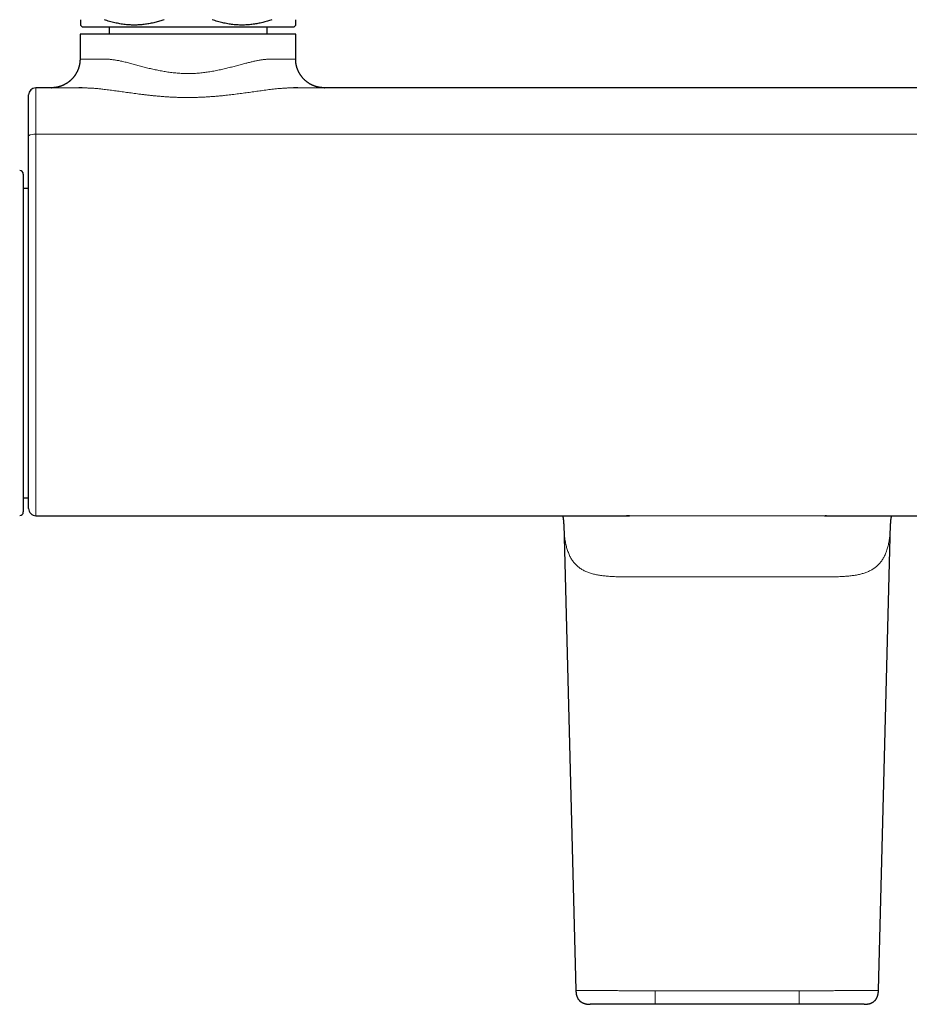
# Model space of a CAD drawing. Header units: millimetres. Extents: x 8 to 818, y 12 to 393.
# Tile 5 of 15: x 316 to 440, y 109 to 246. Entities that reach past the tile are written whole.
import ezdxf

# ---------------------------------------------------------------- set-up
doc = ezdxf.new("R2010")
doc.units = ezdxf.units.MM

msp = doc.modelspace()

# ---------------------------------------------------------------- linework, layer by layer
at = {"color": 7, "linetype": 'Continuous', "lineweight": 30}
for p, q in [((324.86, 244.76), (325.11, 244.51)), ((325.11, 244.51), (354.61, 244.51)), ((328.86, 244.51), (328.86, 243.51)), ((350.86, 243.51), (350.86, 244.51)), ((354.61, 244.51), (354.86, 244.76)), ((324.82, 243.51), (324.82, 240.03)), ((354.82, 243.51), (324.82, 243.51)), ((354.82, 240.03), (354.82, 243.51)), ((354.82, 240.03), (354.82, 240.03)), ((320.82, 236.03), (318.66, 236.03)), ((320.82, 236.03), (320.85, 236.03)), ((358.79, 236.03), (358.82, 236.03)), ((470.9, 236.03), (358.82, 236.03)), ((316.92, 224.01), (316.92, 200.51)), ((317.66, 222.02), (316.92, 222.02)), ((316.92, 200.51), (316.92, 177.01)), ((316.92, 178.99), (317.66, 178.99)), ((318.66, 176.49), (401.29, 176.49)), ((428.42, 176.49), (511.06, 176.49)), ((392.12, 175.31), (393.81, 110.46)), ((435.91, 110.46), (437.6, 175.3)), ((424.86, 108.51), (404.86, 108.51))]:
    msp.add_line(p, q, dxfattribs=at)
at = {"color": 252, "linetype": 'Continuous', "lineweight": 0}
for p, q in [((511.06, 229.57), (318.66, 229.57)), ((404.86, 110.4), (424.86, 110.4))]:
    msp.add_line(p, q, dxfattribs=at)
at = {"color": 252, "linetype": 'Continuous', "lineweight": 0, "flags": 128}
msp.add_lwpolyline([(324.63, 236.02), (324.45, 236.02), (324.26, 236.02), (324.06, 236.02), (323.86, 236.02), (323.67, 236.02), (323.47, 236.02), (323.27, 236.02), (323.08, 236.02), (322.9, 236.02), (322.73, 236.02), (322.59, 236.03), (322.45, 236.03), (322.32, 236.03), (322.14, 236.03), (321.97, 236.03), (321.83, 236.03), (321.7, 236.03), (321.59, 236.03), (321.47, 236.03), (321.37, 236.03), (321.26, 236.03), (321.17, 236.03), (321.08, 236.03), (321.01, 236.03), (320.95, 236.03), (320.9, 236.03), (320.86, 236.03), (320.83, 236.03), (320.82, 236.03), (320.82, 236.03), (320.82, 236.03), (320.82, 236.03)], dxfattribs=at)
at = {"color": 7, "linetype": 'Continuous', "lineweight": 30}
for centre, radius, start, end in [((318.66, 235.03), 1, 90, 180), ((316.42, 224.01), 0.5, 0, 89.75), ((316.42, 177.01), 0.5, 270.25, 360), ((318.66, 177.49), 1, 180.0005, 270.0008)]:
    msp.add_arc(centre, radius, start, end, dxfattribs=at)
at = {"color": 252, "linetype": 'Continuous', "lineweight": 0}
msp.add_arc((318.43, 228.1), 1.48, 81.0309, 121.2775, dxfattribs=at)
at = {"color": 7, "linetype": 'Continuous', "lineweight": 30}
for points, knots in [([(324.86, 245.51), (324.86, 245.48), (324.86, 245.42), (324.86, 245.33), (324.86, 245.25), (324.86, 245.17), (324.86, 245.08), (324.86, 245), (324.86, 244.94), (324.86, 244.89), (324.86, 244.87), (324.86, 244.84), (324.86, 244.82), (324.86, 244.8), (324.86, 244.78), (324.86, 244.77), (324.86, 244.76), (324.86, 244.76), (324.86, 244.76), (324.86, 244.76)], [0, 0, 0, 0, 0.065757, 0.131533, 0.197327, 0.263143, 0.352536, 0.443405, 0.534339, 0.581258, 0.628178, 0.675137, 0.722096, 0.769978, 0.81786, 0.865787, 0.913714, 0.961704, 1, 1, 1, 1]), ([(336.52, 245.51), (336.41, 245.47), (336.2, 245.4), (335.88, 245.3), (335.55, 245.2), (335.23, 245.12), (334.9, 245.04), (334.57, 244.97), (334.24, 244.91), (333.91, 244.86), (333.57, 244.82), (333.23, 244.79), (332.88, 244.77), (332.53, 244.76), (332.18, 244.76), (331.82, 244.77), (331.46, 244.79), (331.09, 244.83), (330.73, 244.87), (330.37, 244.93), (330.02, 245), (329.66, 245.08), (329.3, 245.17), (328.93, 245.27), (328.56, 245.38), (328.32, 245.47), (328.2, 245.51)], [0, 0, 0, 0, 0.039438, 0.078884, 0.118329, 0.157766, 0.19739, 0.237015, 0.276298, 0.315581, 0.356348, 0.397129, 0.43791, 0.478676, 0.521454, 0.564249, 0.607044, 0.649823, 0.692933, 0.736044, 0.778489, 0.820935, 0.865693, 0.910465, 0.955239, 1, 1, 1, 1]), ([(351.52, 245.51), (351.41, 245.47), (351.2, 245.4), (350.88, 245.3), (350.55, 245.2), (350.23, 245.12), (349.9, 245.04), (349.57, 244.97), (349.24, 244.91), (348.91, 244.86), (348.57, 244.82), (348.23, 244.79), (347.88, 244.77), (347.53, 244.76), (347.18, 244.76), (346.82, 244.77), (346.46, 244.79), (346.09, 244.83), (345.73, 244.87), (345.37, 244.93), (345.02, 245), (344.66, 245.08), (344.3, 245.17), (343.93, 245.27), (343.56, 245.38), (343.32, 245.47), (343.2, 245.51)], [0, 0, 0, 0, 0.039438, 0.078884, 0.118329, 0.157766, 0.19739, 0.237015, 0.276298, 0.315581, 0.356348, 0.397129, 0.43791, 0.478676, 0.521454, 0.564249, 0.607044, 0.649823, 0.692933, 0.736044, 0.778489, 0.820935, 0.865693, 0.910465, 0.955239, 1, 1, 1, 1]), ([(354.86, 244.76), (354.86, 244.76), (354.86, 244.76), (354.86, 244.76), (354.86, 244.77), (354.86, 244.78), (354.86, 244.79), (354.86, 244.81), (354.86, 244.83), (354.86, 244.86), (354.86, 244.88), (354.86, 244.92), (354.86, 244.95), (354.86, 245), (354.86, 245.08), (354.86, 245.16), (354.86, 245.25), (354.86, 245.33), (354.86, 245.42), (354.86, 245.48), (354.86, 245.51)], [0, 0, 0, 0, 0.014935, 0.061508, 0.108123, 0.154739, 0.204392, 0.254046, 0.303749, 0.353452, 0.402383, 0.451314, 0.500289, 0.549263, 0.643026, 0.736857, 0.80261, 0.868387, 0.934183, 1, 1, 1, 1]), ([(324.82, 240.03), (324.82, 240), (324.82, 239.94), (324.81, 239.83), (324.8, 239.73), (324.8, 239.62), (324.78, 239.51), (324.77, 239.41), (324.75, 239.3), (324.73, 239.2), (324.7, 239.09), (324.68, 238.99), (324.65, 238.89), (324.62, 238.79), (324.58, 238.69), (324.55, 238.59), (324.51, 238.49), (324.46, 238.39), (324.42, 238.3), (324.37, 238.2), (324.32, 238.11), (324.27, 238.02), (324.22, 237.93), (324.16, 237.84), (324.1, 237.75), (324.04, 237.67), (323.98, 237.59), (323.92, 237.51), (323.85, 237.43), (323.78, 237.35), (323.71, 237.27), (323.64, 237.2), (323.57, 237.13), (323.49, 237.06), (323.42, 236.99), (323.34, 236.93), (323.26, 236.87), (323.18, 236.8), (323.1, 236.75), (323.01, 236.69), (322.93, 236.64), (322.84, 236.58), (322.76, 236.54), (322.67, 236.49), (322.58, 236.44), (322.49, 236.4), (322.41, 236.36), (322.32, 236.33), (322.23, 236.29), (322.14, 236.26), (322.05, 236.23), (321.96, 236.2), (321.87, 236.18), (321.78, 236.15), (321.7, 236.13), (321.61, 236.11), (321.52, 236.1), (321.44, 236.08), (321.36, 236.07), (321.28, 236.06), (321.21, 236.05), (321.14, 236.05), (321.08, 236.04), (321.03, 236.04), (320.99, 236.04), (320.96, 236.04), (320.94, 236.04), (320.92, 236.04), (320.9, 236.03), (320.89, 236.03), (320.88, 236.03), (320.87, 236.03), (320.86, 236.03), (320.85, 236.03), (320.85, 236.03), (320.85, 236.03), (320.85, 236.03)], [0, 0, 0, 0, 0.014907, 0.031942, 0.048953, 0.06594, 0.082902, 0.099839, 0.116752, 0.133641, 0.150504, 0.167343, 0.184157, 0.200945, 0.217708, 0.234446, 0.251157, 0.267842, 0.2845, 0.30113, 0.317733, 0.334308, 0.350853, 0.367369, 0.383854, 0.400308, 0.41673, 0.433118, 0.449472, 0.465791, 0.482074, 0.498318, 0.514522, 0.530685, 0.546805, 0.56288, 0.578907, 0.594885, 0.61081, 0.626679, 0.642489, 0.658237, 0.673918, 0.689527, 0.70506, 0.72051, 0.735871, 0.751134, 0.766292, 0.781334, 0.796248, 0.811021, 0.825636, 0.840073, 0.854311, 0.868319, 0.882061, 0.895489, 0.908535, 0.921094, 0.932987, 0.943896, 0.953358, 0.961057, 0.967123, 0.971923, 0.975805, 0.979046, 0.981863, 0.984429, 0.986898, 0.989409, 0.992058, 0.994986, 0.998348, 1, 1, 1, 1]), ([(358.79, 236.03), (358.79, 236.03), (358.78, 236.03), (358.78, 236.03), (358.77, 236.03), (358.76, 236.03), (358.75, 236.03), (358.73, 236.03), (358.72, 236.04), (358.7, 236.04), (358.68, 236.04), (358.65, 236.04), (358.61, 236.04), (358.56, 236.04), (358.49, 236.05), (358.42, 236.05), (358.34, 236.06), (358.25, 236.07), (358.16, 236.09), (358.06, 236.11), (357.97, 236.12), (357.87, 236.15), (357.78, 236.17), (357.68, 236.2), (357.59, 236.23), (357.49, 236.26), (357.4, 236.29), (357.3, 236.33), (357.21, 236.37), (357.12, 236.41), (357.03, 236.46), (356.94, 236.5), (356.85, 236.55), (356.76, 236.6), (356.68, 236.65), (356.59, 236.71), (356.51, 236.77), (356.43, 236.83), (356.34, 236.89), (356.27, 236.95), (356.19, 237.02), (356.11, 237.09), (356.04, 237.16), (355.97, 237.23), (355.89, 237.3), (355.82, 237.38), (355.75, 237.47), (355.67, 237.56), (355.61, 237.65), (355.54, 237.74), (355.48, 237.83), (355.42, 237.93), (355.36, 238.02), (355.3, 238.12), (355.25, 238.22), (355.2, 238.32), (355.16, 238.42), (355.11, 238.52), (355.07, 238.62), (355.04, 238.72), (355, 238.83), (354.97, 238.93), (354.94, 239.04), (354.92, 239.14), (354.89, 239.25), (354.87, 239.36), (354.86, 239.47), (354.84, 239.57), (354.83, 239.68), (354.82, 239.79), (354.82, 239.9), (354.82, 239.98), (354.82, 240.02), (354.82, 240.03)], [0, 0, 0, 0, 0.002803, 0.006236, 0.009232, 0.01197, 0.014617, 0.017279, 0.02012, 0.023333, 0.027146, 0.031854, 0.037854, 0.045663, 0.055785, 0.068074, 0.081534, 0.095643, 0.110273, 0.125289, 0.140576, 0.156051, 0.171662, 0.187371, 0.203155, 0.218997, 0.234884, 0.250807, 0.266759, 0.282736, 0.298733, 0.314747, 0.330776, 0.346818, 0.36287, 0.378932, 0.395003, 0.411081, 0.427165, 0.443256, 0.459351, 0.475452, 0.491557, 0.507666, 0.523779, 0.541706, 0.559631, 0.577505, 0.595329, 0.613107, 0.630841, 0.648532, 0.666184, 0.683797, 0.701373, 0.718913, 0.736419, 0.753892, 0.771333, 0.788742, 0.806122, 0.823471, 0.840792, 0.858085, 0.87535, 0.892588, 0.9098, 0.926985, 0.944144, 0.961278, 0.978386, 0.995469, 1, 1, 1, 1]), ([(320.82, 236.03), (320.82, 236.03), (320.82, 236.03), (320.82, 236.03), (320.83, 236.03), (320.85, 236.03), (320.85, 236.03)], [0, 0, 0, 0, 0.0000664, 0.4649769, 0.9300579, 1, 1, 1, 1]), ([(325.1, 236.02), (325.06, 236.02), (324.97, 236.02), (324.82, 236.02), (324.7, 236.02), (324.63, 236.02), (324.63, 236.02)], [0, 0, 0, 0, 0.255352, 0.518572, 0.955212, 1, 1, 1, 1]), ([(355.1, 236.02), (355.07, 236.02), (354.96, 236.02), (354.8, 236.02), (354.64, 236.02), (354.56, 236.02), (354.54, 236.02)], [0, 0, 0, 0, 0.157841, 0.639961, 0.890916, 1, 1, 1, 1]), ([(317.66, 229.37), (317.66, 229.47), (317.66, 229.66), (317.66, 229.94), (317.66, 230.22), (317.66, 230.48), (317.66, 230.71), (317.66, 230.93), (317.66, 231.15), (317.66, 231.36), (317.66, 231.59), (317.66, 231.82), (317.66, 232.06), (317.66, 232.3), (317.66, 232.51), (317.66, 232.7), (317.66, 232.88), (317.66, 233.05), (317.66, 233.21), (317.66, 233.38), (317.66, 233.55), (317.66, 233.73), (317.66, 233.89), (317.66, 234.04), (317.66, 234.16), (317.66, 234.27), (317.66, 234.38), (317.66, 234.47), (317.66, 234.57), (317.66, 234.66), (317.66, 234.75), (317.66, 234.82), (317.66, 234.88), (317.66, 234.93), (317.66, 234.96), (317.66, 234.99), (317.66, 235), (317.66, 235.02), (317.66, 235.02), (317.66, 235.03), (317.66, 235.02), (317.66, 235.02), (317.66, 235.02), (317.66, 235.03), (317.66, 235.03), (317.66, 235.03), (317.66, 235.03)], [0, 0, 0, 0, 0.013164, 0.02634, 0.039516, 0.05268, 0.063515, 0.07436, 0.085208, 0.096053, 0.106888, 0.120052, 0.133227, 0.146403, 0.159567, 0.170402, 0.181247, 0.192095, 0.20294, 0.213775, 0.226962, 0.240162, 0.25336, 0.266548, 0.277404, 0.288269, 0.299137, 0.310002, 0.320858, 0.334058, 0.347269, 0.36048, 0.373679, 0.384547, 0.395425, 0.406307, 0.417187, 0.428058, 0.449359, 0.470661, 0.491966, 0.513271, 0.534575, 0.641091, 0.854128, 1, 1, 1, 1]), ([(317.66, 177.49), (317.66, 177.49), (317.66, 177.49), (317.66, 177.5), (317.66, 177.52), (317.66, 177.55), (317.66, 177.6), (317.66, 177.66), (317.66, 177.73), (317.66, 177.81), (317.66, 177.9), (317.66, 178), (317.66, 178.11), (317.66, 178.23), (317.66, 178.37), (317.66, 178.51), (317.66, 178.66), (317.66, 178.83), (317.66, 179.01), (317.66, 179.2), (317.66, 179.41), (317.66, 179.63), (317.66, 179.86), (317.66, 180.1), (317.66, 180.34), (317.66, 180.59), (317.66, 180.85), (317.66, 181.12), (317.66, 181.4), (317.66, 181.69), (317.66, 181.99), (317.66, 182.29), (317.66, 182.61), (317.66, 182.94), (317.66, 183.28), (317.66, 183.64), (317.66, 184.01), (317.66, 184.38), (317.66, 184.76), (317.66, 185.14), (317.66, 185.53), (317.66, 185.92), (317.66, 186.32), (317.66, 186.72), (317.66, 187.13), (317.66, 187.55), (317.66, 187.97), (317.66, 188.4), (317.66, 188.85), (317.66, 189.3), (317.66, 189.78), (317.66, 190.25), (317.66, 190.73), (317.66, 191.21), (317.66, 191.69), (317.66, 192.16), (317.66, 192.64), (317.66, 193.12), (317.66, 193.61), (317.66, 194.1), (317.66, 194.59), (317.66, 195.08), (317.66, 195.58), (317.66, 196.09), (317.66, 196.61), (317.66, 197.14), (317.66, 197.67), (317.66, 198.2), (317.66, 198.73), (317.66, 199.27), (317.66, 199.8), (317.66, 200.33), (317.66, 200.83), (317.66, 201.29), (317.66, 201.72), (317.66, 202.15), (317.66, 202.57), (317.66, 203.22), (317.66, 204.08), (317.66, 205.34), (317.66, 206.76), (317.66, 208.35), (317.66, 209.94), (317.66, 211.43), (317.66, 212.8), (317.66, 214.07), (317.66, 215.34), (317.66, 216.61), (317.66, 217.91), (317.66, 219.23), (317.66, 220.57), (317.66, 221.91), (317.66, 223.26), (317.66, 224.55), (317.66, 225.79), (317.66, 226.99), (317.66, 228.18), (317.66, 228.97), (317.66, 229.37)], [0, 0, 0, 0, 0.002212, 0.010001, 0.018192, 0.026387, 0.034583, 0.042777, 0.050968, 0.05875, 0.066534, 0.074318, 0.082102, 0.089884, 0.097665, 0.105449, 0.113235, 0.121019, 0.1288, 0.13698, 0.145163, 0.153348, 0.161531, 0.169711, 0.177495, 0.185283, 0.193072, 0.200859, 0.208644, 0.216429, 0.224217, 0.232006, 0.239793, 0.247579, 0.25576, 0.263945, 0.272131, 0.280316, 0.288497, 0.296297, 0.3041, 0.311904, 0.319706, 0.327506, 0.335306, 0.343109, 0.350912, 0.358715, 0.366514, 0.374714, 0.382917, 0.391121, 0.399323, 0.407523, 0.415335, 0.42315, 0.430967, 0.438782, 0.446594, 0.454406, 0.462221, 0.470038, 0.477853, 0.485665, 0.493883, 0.502105, 0.510327, 0.518548, 0.526766, 0.53494, 0.543117, 0.551293, 0.559467, 0.566001, 0.572536, 0.579072, 0.585609, 0.592145, 0.608778, 0.625411, 0.649905, 0.6744, 0.698896, 0.72339, 0.742985, 0.762581, 0.782177, 0.801773, 0.821369, 0.842205, 0.863043, 0.88388, 0.904718, 0.925555, 0.944166, 0.962777, 0.981389, 1, 1, 1, 1]), ([(391.95, 176.49), (391.95, 176.49), (391.95, 176.49), (391.95, 176.48), (391.96, 176.47), (391.96, 176.46), (391.96, 176.45), (391.96, 176.44), (391.97, 176.43), (391.97, 176.42), (391.97, 176.42), (391.97, 176.41), (391.97, 176.4), (391.98, 176.39), (391.98, 176.38), (391.98, 176.37), (391.98, 176.36), (391.99, 176.35), (391.99, 176.34), (391.99, 176.33), (391.99, 176.32), (392, 176.31), (392, 176.3), (392, 176.29), (392, 176.28), (392.01, 176.27), (392.01, 176.26), (392.01, 176.25), (392.01, 176.24), (392.02, 176.22), (392.02, 176.21), (392.02, 176.19), (392.02, 176.18), (392.03, 176.16), (392.03, 176.14), (392.03, 176.13), (392.04, 176.11), (392.04, 176.09), (392.04, 176.07), (392.05, 176.06), (392.05, 176.04), (392.05, 176.02), (392.06, 176), (392.06, 175.98), (392.06, 175.96), (392.06, 175.95), (392.07, 175.93), (392.07, 175.92), (392.07, 175.9), (392.07, 175.89), (392.07, 175.87), (392.08, 175.85), (392.08, 175.83), (392.08, 175.81), (392.08, 175.8), (392.09, 175.78), (392.09, 175.76), (392.09, 175.74), (392.09, 175.72), (392.09, 175.7), (392.09, 175.68), (392.1, 175.67), (392.1, 175.65), (392.1, 175.64), (392.1, 175.62), (392.1, 175.61), (392.1, 175.59), (392.1, 175.58), (392.1, 175.57), (392.1, 175.56), (392.1, 175.55), (392.11, 175.54), (392.11, 175.53), (392.11, 175.52), (392.11, 175.52), (392.11, 175.51), (392.11, 175.49), (392.11, 175.48), (392.11, 175.47), (392.11, 175.46), (392.11, 175.45), (392.11, 175.44), (392.11, 175.43), (392.11, 175.42), (392.11, 175.41), (392.11, 175.4), (392.11, 175.39), (392.11, 175.38), (392.11, 175.38), (392.11, 175.37), (392.11, 175.36), (392.12, 175.35), (392.12, 175.34), (392.12, 175.33), (392.12, 175.33), (392.12, 175.32), (392.12, 175.31), (392.12, 175.3), (392.12, 175.3)], [0, 0, 0, 0, 0.0023625, 0.0133946, 0.0233065, 0.0333975, 0.0415482, 0.0486535, 0.0557901, 0.0628122, 0.071314, 0.0790437, 0.0857626, 0.09156, 0.099778, 0.1105921, 0.122089, 0.131605, 0.1396022, 0.1484459, 0.1608107, 0.1714042, 0.1790417, 0.1865129, 0.1957562, 0.206998, 0.2156488, 0.2230065, 0.2309831, 0.2467431, 0.2603932, 0.2724268, 0.2885162, 0.3017602, 0.3137475, 0.3303528, 0.3429938, 0.3582834, 0.3757565, 0.3894035, 0.4067641, 0.421848, 0.4366181, 0.4550016, 0.4650148, 0.4794236, 0.4923648, 0.5026348, 0.5165345, 0.5295535, 0.5401082, 0.5573526, 0.5725362, 0.5881121, 0.6049706, 0.6191217, 0.6366286, 0.6506685, 0.6678188, 0.6801692, 0.6914059, 0.7054212, 0.7172048, 0.7288494, 0.7432036, 0.7542179, 0.7662648, 0.7763543, 0.7840509, 0.7902463, 0.7961926, 0.8043058, 0.813501, 0.8205121, 0.8261352, 0.8323577, 0.8425733, 0.8540327, 0.8618635, 0.8701946, 0.880244, 0.8908993, 0.8968752, 0.903072, 0.9105353, 0.9182026, 0.9256526, 0.9319704, 0.9377783, 0.9454968, 0.9552474, 0.9631073, 0.9694048, 0.9720981, 0.9763076, 0.9823581, 0.9902538, 1, 1, 1, 1]), ([(401.25, 176.49), (401.24, 176.49), (401.23, 176.49), (401.2, 176.49), (401.16, 176.49), (401.11, 176.49), (401.05, 176.49), (400.98, 176.49), (400.91, 176.49), (400.87, 176.49), (400.84, 176.49)], [0, 0, 0, 0, 0.067144, 0.144687, 0.249287, 0.371311, 0.511703, 0.67109, 0.849658, 1, 1, 1, 1]), ([(428.69, 176.49), (428.69, 176.49), (428.63, 176.49), (428.57, 176.49), (428.51, 176.49)], [0, 0, 0, 0, 0.0218668, 1, 1, 1, 1]), ([(437.6, 175.3), (437.6, 175.3), (437.6, 175.31), (437.6, 175.33), (437.6, 175.34), (437.6, 175.35), (437.6, 175.36), (437.6, 175.37), (437.6, 175.38), (437.61, 175.39), (437.61, 175.4), (437.61, 175.4), (437.61, 175.41), (437.61, 175.42), (437.61, 175.43), (437.61, 175.44), (437.61, 175.45), (437.61, 175.46), (437.61, 175.48), (437.61, 175.49), (437.61, 175.49), (437.61, 175.5), (437.61, 175.51), (437.61, 175.52), (437.61, 175.53), (437.61, 175.54), (437.61, 175.55), (437.62, 175.56), (437.62, 175.57), (437.62, 175.58), (437.62, 175.59), (437.62, 175.6), (437.62, 175.61), (437.62, 175.61), (437.62, 175.62), (437.62, 175.63), (437.62, 175.63), (437.62, 175.64), (437.62, 175.65), (437.62, 175.66), (437.62, 175.67), (437.62, 175.68), (437.62, 175.69), (437.63, 175.7), (437.63, 175.71), (437.63, 175.73), (437.63, 175.75), (437.63, 175.78), (437.64, 175.8), (437.64, 175.82), (437.64, 175.85), (437.64, 175.87), (437.65, 175.88), (437.65, 175.89), (437.65, 175.9), (437.65, 175.91), (437.65, 175.93), (437.65, 175.94), (437.66, 175.95), (437.66, 175.95), (437.66, 175.96), (437.66, 175.98), (437.66, 175.99), (437.66, 175.99), (437.66, 176), (437.67, 176.02), (437.67, 176.03), (437.67, 176.04), (437.67, 176.06), (437.67, 176.07), (437.68, 176.08), (437.68, 176.09), (437.68, 176.11), (437.68, 176.12), (437.69, 176.13), (437.69, 176.14), (437.69, 176.15), (437.69, 176.16), (437.69, 176.17), (437.69, 176.18), (437.7, 176.19), (437.7, 176.2), (437.7, 176.21), (437.7, 176.22), (437.7, 176.23), (437.71, 176.24), (437.71, 176.25), (437.71, 176.26), (437.71, 176.27), (437.72, 176.28), (437.72, 176.29), (437.72, 176.3), (437.72, 176.31), (437.73, 176.32), (437.73, 176.33), (437.73, 176.34), (437.73, 176.35), (437.73, 176.36), (437.74, 176.37), (437.74, 176.38), (437.74, 176.39), (437.74, 176.4), (437.75, 176.41), (437.75, 176.42), (437.75, 176.43), (437.76, 176.44), (437.76, 176.45), (437.76, 176.46), (437.76, 176.47), (437.77, 176.48), (437.77, 176.49), (437.77, 176.49), (437.77, 176.49)], [0, 0, 0, 0, 0.014566, 0.026197, 0.034848, 0.040945, 0.046934, 0.054101, 0.06405, 0.072368, 0.078349, 0.084634, 0.091843, 0.100146, 0.108313, 0.115689, 0.123963, 0.133517, 0.142948, 0.150705, 0.156635, 0.164298, 0.17212, 0.179079, 0.185189, 0.192416, 0.202557, 0.212511, 0.220206, 0.227125, 0.232806, 0.24013, 0.247121, 0.252669, 0.257272, 0.261719, 0.267699, 0.276159, 0.284749, 0.291057, 0.296389, 0.301657, 0.308803, 0.317787, 0.325096, 0.341333, 0.364043, 0.381047, 0.402907, 0.420897, 0.441973, 0.460414, 0.470158, 0.479121, 0.4863, 0.494275, 0.503842, 0.514081, 0.521571, 0.527945, 0.535792, 0.546434, 0.554918, 0.561472, 0.568007, 0.58022, 0.592299, 0.601979, 0.611758, 0.624488, 0.636376, 0.64534, 0.653791, 0.664161, 0.673389, 0.681077, 0.688352, 0.69703, 0.708169, 0.717087, 0.724155, 0.731566, 0.740751, 0.750814, 0.759837, 0.767059, 0.775424, 0.786343, 0.797049, 0.806025, 0.81388, 0.822184, 0.832634, 0.842044, 0.850049, 0.857266, 0.865278, 0.875564, 0.886197, 0.895025, 0.902968, 0.912219, 0.923233, 0.933885, 0.942283, 0.950394, 0.959876, 0.971247, 0.981428, 0.989766, 0.997652, 1, 1, 1, 1]), ([(393.81, 110.46), (393.81, 110.41), (393.81, 110.31), (393.83, 110.18), (393.84, 110.05), (393.86, 109.94), (393.88, 109.83), (393.91, 109.73), (393.94, 109.63), (393.98, 109.53), (394.02, 109.44), (394.06, 109.36), (394.1, 109.28), (394.15, 109.21), (394.2, 109.14), (394.25, 109.08), (394.31, 109.02), (394.38, 108.95), (394.45, 108.89), (394.54, 108.83), (394.64, 108.77), (394.74, 108.71), (394.84, 108.67), (394.95, 108.63), (395.06, 108.6), (395.17, 108.57), (395.28, 108.55), (395.39, 108.53), (395.49, 108.52), (395.57, 108.51), (395.63, 108.51), (395.67, 108.51), (395.69, 108.51), (395.72, 108.51), (395.76, 108.51), (395.79, 108.51), (395.81, 108.51)], [0, 0, 0, 0, 0.0454489, 0.0877856, 0.1272392, 0.1640253, 0.1983453, 0.2303861, 0.266066, 0.2989782, 0.3293581, 0.3574089, 0.3833031, 0.4128507, 0.4394681, 0.4633591, 0.4865459, 0.5180604, 0.5504057, 0.5837584, 0.6183139, 0.6542844, 0.6913342, 0.7275186, 0.7626154, 0.7965491, 0.8330456, 0.86864, 0.9038925, 0.9267041, 0.9481372, 0.9545823, 0.9624183, 0.9725587, 0.9850624, 1, 1, 1, 1]), ([(433.91, 108.51), (433.93, 108.51), (433.95, 108.51), (433.99, 108.51), (434.02, 108.51), (434.04, 108.51), (434.07, 108.51), (434.11, 108.51), (434.16, 108.52), (434.21, 108.52), (434.26, 108.53), (434.32, 108.53), (434.37, 108.54), (434.43, 108.55), (434.48, 108.56), (434.53, 108.57), (434.57, 108.58), (434.62, 108.59), (434.67, 108.6), (434.74, 108.62), (434.8, 108.64), (434.87, 108.67), (434.95, 108.7), (435.03, 108.74), (435.12, 108.79), (435.21, 108.84), (435.29, 108.91), (435.37, 108.98), (435.45, 109.06), (435.52, 109.14), (435.57, 109.21), (435.62, 109.28), (435.65, 109.35), (435.68, 109.41), (435.71, 109.47), (435.74, 109.53), (435.76, 109.58), (435.78, 109.63), (435.79, 109.66), (435.8, 109.7), (435.81, 109.73), (435.82, 109.76), (435.83, 109.8), (435.84, 109.84), (435.84, 109.87), (435.85, 109.91), (435.86, 109.96), (435.87, 110.02), (435.88, 110.09), (435.89, 110.17), (435.9, 110.25), (435.91, 110.35), (435.91, 110.42), (435.91, 110.46)], [0, 0, 0, 0, 0.014496, 0.025633, 0.03351, 0.040156, 0.047243, 0.062416, 0.078967, 0.094533, 0.110801, 0.127714, 0.143783, 0.163889, 0.180909, 0.195623, 0.208758, 0.222897, 0.241193, 0.261737, 0.28363, 0.306423, 0.330085, 0.360852, 0.392938, 0.426377, 0.460607, 0.494358, 0.527769, 0.561023, 0.59429, 0.616555, 0.638937, 0.661474, 0.683799, 0.703922, 0.721484, 0.736389, 0.748541, 0.757885, 0.767812, 0.780148, 0.793688, 0.802793, 0.814108, 0.827808, 0.843978, 0.862719, 0.884153, 0.908421, 0.935688, 0.966143, 1, 1, 1, 1]), ([(404.86, 108.51), (404.75, 108.51), (404.53, 108.51), (404.2, 108.51), (403.87, 108.51), (403.54, 108.51), (403.21, 108.51), (402.89, 108.51), (402.58, 108.51), (402.28, 108.51), (401.98, 108.51), (401.68, 108.51), (401.39, 108.51), (401.09, 108.51), (400.79, 108.51), (400.5, 108.51), (400.21, 108.51), (399.93, 108.51), (399.66, 108.51), (399.4, 108.51), (399.16, 108.51), (398.92, 108.51), (398.68, 108.51), (398.45, 108.51), (398.23, 108.51), (398.01, 108.51), (397.8, 108.51), (397.59, 108.51), (397.4, 108.51), (397.22, 108.51), (397.05, 108.51), (396.9, 108.51), (396.76, 108.51), (396.62, 108.51), (396.49, 108.51), (396.38, 108.51), (396.27, 108.51), (396.17, 108.51), (396.08, 108.51), (396, 108.51), (395.94, 108.51), (395.89, 108.51), (395.86, 108.51), (395.83, 108.51), (395.81, 108.51), (395.81, 108.51), (395.81, 108.51)], [0, 0, 0, 0, 0.023305, 0.046584, 0.06987, 0.093194, 0.116586, 0.140064, 0.162151, 0.184188, 0.206204, 0.228223, 0.250273, 0.273501, 0.296712, 0.319937, 0.343207, 0.366553, 0.390016, 0.412106, 0.43415, 0.456175, 0.478208, 0.500274, 0.523519, 0.546745, 0.569984, 0.593267, 0.616625, 0.640072, 0.662129, 0.684138, 0.706125, 0.728116, 0.750137, 0.773455, 0.796755, 0.820068, 0.843426, 0.86686, 0.890288, 0.912277, 0.934217, 0.956133, 0.978052, 1, 1, 1, 1]), ([(433.91, 108.51), (433.91, 108.51), (433.91, 108.51), (433.89, 108.51), (433.86, 108.51), (433.82, 108.51), (433.76, 108.51), (433.7, 108.51), (433.62, 108.51), (433.54, 108.51), (433.45, 108.51), (433.34, 108.51), (433.22, 108.51), (433.1, 108.51), (432.95, 108.51), (432.8, 108.51), (432.63, 108.51), (432.46, 108.51), (432.27, 108.51), (432.08, 108.51), (431.89, 108.51), (431.69, 108.51), (431.48, 108.51), (431.26, 108.51), (431.03, 108.51), (430.78, 108.51), (430.53, 108.51), (430.26, 108.51), (429.99, 108.51), (429.72, 108.51), (429.45, 108.51), (429.18, 108.51), (428.9, 108.51), (428.62, 108.51), (428.32, 108.51), (428.02, 108.51), (427.71, 108.51), (427.39, 108.51), (427.08, 108.51), (426.75, 108.51), (426.43, 108.51), (426.11, 108.51), (425.8, 108.51), (425.49, 108.51), (425.17, 108.51), (424.96, 108.51), (424.86, 108.51)], [0, 0, 0, 0, 0.023343, 0.046666, 0.069999, 0.093376, 0.116828, 0.140237, 0.162188, 0.184088, 0.205963, 0.227839, 0.249741, 0.273082, 0.296401, 0.31973, 0.3431, 0.366544, 0.389983, 0.411984, 0.433934, 0.455859, 0.477786, 0.499741, 0.523029, 0.546293, 0.569564, 0.592872, 0.61625, 0.639712, 0.66178, 0.683796, 0.705785, 0.727776, 0.749793, 0.773011, 0.796207, 0.819414, 0.842661, 0.865981, 0.88948, 0.911632, 0.933734, 0.955811, 0.977891, 1, 1, 1, 1])]:
    msp.add_open_spline(points, degree=3, knots=knots, dxfattribs=at)
at = {"color": 252, "linetype": 'Continuous', "lineweight": 0}
for points, knots in [([(324.82, 240.03), (324.82, 240.03), (324.82, 240.03), (324.82, 240.03), (324.84, 240.03), (324.87, 240.03), (324.92, 240.03), (324.97, 240.03), (325.04, 240.03), (325.12, 240.03), (325.21, 240.03), (325.31, 240.03), (325.42, 240.03), (325.52, 240.03), (325.63, 240.03), (325.76, 240.03), (325.91, 240.03), (326.08, 240.03), (326.26, 240.03), (326.44, 240.02), (326.64, 240.02), (326.85, 240.02), (327.05, 240.02), (327.24, 240.02), (327.44, 240.02), (327.66, 240.02), (327.92, 240.02), (328.16, 240.02), (328.39, 240.02), (328.6, 240.01), (328.81, 240), (329.03, 239.99), (329.26, 239.96), (329.49, 239.93), (329.73, 239.89), (329.97, 239.85), (330.21, 239.81), (330.48, 239.75), (330.77, 239.69), (331.08, 239.61), (331.39, 239.54), (331.71, 239.45), (332.03, 239.37), (332.36, 239.28), (332.7, 239.19), (333.04, 239.1), (333.38, 239.01), (333.73, 238.92), (334.08, 238.83), (334.43, 238.74), (334.78, 238.66), (335.12, 238.58), (335.46, 238.51), (335.8, 238.44), (336.15, 238.37), (336.5, 238.31), (336.86, 238.25), (337.22, 238.2), (337.58, 238.15), (337.95, 238.11), (338.32, 238.08), (338.68, 238.05), (339.05, 238.03), (339.41, 238.02), (339.78, 238.01), (340.14, 238.02), (340.51, 238.03), (340.88, 238.04), (341.24, 238.07), (341.61, 238.1), (341.98, 238.14), (342.34, 238.19), (342.71, 238.24), (343.07, 238.3), (343.45, 238.36), (343.82, 238.44), (344.18, 238.51), (344.53, 238.59), (344.88, 238.67), (345.23, 238.75), (345.57, 238.84), (345.91, 238.92), (346.25, 239.01), (346.58, 239.1), (346.91, 239.19), (347.24, 239.27), (347.56, 239.36), (347.86, 239.44), (348.13, 239.51), (348.39, 239.57), (348.64, 239.63), (348.89, 239.69), (349.14, 239.75), (349.38, 239.8), (349.62, 239.84), (349.86, 239.89), (350.09, 239.92), (350.32, 239.96), (350.55, 239.98), (350.77, 240), (350.99, 240.01), (351.2, 240.02), (351.41, 240.02), (351.62, 240.02), (351.83, 240.02), (352.04, 240.02), (352.25, 240.02), (352.45, 240.02), (352.64, 240.02), (352.82, 240.02), (353, 240.02), (353.17, 240.02), (353.33, 240.02), (353.48, 240.03), (353.63, 240.03), (353.76, 240.03), (353.89, 240.03), (354.01, 240.03), (354.13, 240.03), (354.23, 240.03), (354.33, 240.03), (354.41, 240.03), (354.49, 240.03), (354.56, 240.03), (354.63, 240.03), (354.68, 240.03), (354.72, 240.03), (354.76, 240.03), (354.79, 240.03), (354.81, 240.03), (354.82, 240.03), (354.82, 240.03), (354.82, 240.03)], [0, 0, 0, 0, 0.0039537, 0.0105609, 0.0193974, 0.0282356, 0.037072, 0.0459503, 0.0548304, 0.0637087, 0.0726294, 0.0815519, 0.0904726, 0.0971852, 0.1038977, 0.1127824, 0.1216671, 0.1305925, 0.1395215, 0.1484505, 0.157376, 0.1663463, 0.1753166, 0.1820306, 0.1887445, 0.1977251, 0.2067075, 0.2156881, 0.2224604, 0.2292351, 0.2360091, 0.2427805, 0.2496051, 0.2564326, 0.2632604, 0.2700855, 0.2769467, 0.2838079, 0.29202, 0.3002379, 0.3084592, 0.3166813, 0.3249009, 0.3331142, 0.3414268, 0.3497446, 0.3580651, 0.3663855, 0.3747033, 0.3830159, 0.3907202, 0.3984296, 0.4061413, 0.4138524, 0.4215607, 0.4292642, 0.4370716, 0.4448862, 0.452704, 0.460521, 0.4683342, 0.4761406, 0.4838282, 0.4915235, 0.4992227, 0.5069218, 0.5146171, 0.5223047, 0.5301292, 0.5379604, 0.5457957, 0.5536317, 0.5614645, 0.56929, 0.5776674, 0.5860449, 0.5939961, 0.6019522, 0.6099111, 0.6178704, 0.6258274, 0.6337793, 0.6418174, 0.6498604, 0.6579056, 0.6659507, 0.6739933, 0.6820311, 0.6886782, 0.6953253, 0.701996, 0.7086685, 0.7153409, 0.7220113, 0.7287256, 0.7354421, 0.7421584, 0.7488721, 0.7556398, 0.7624103, 0.7691812, 0.7759494, 0.7827528, 0.7895563, 0.7971603, 0.8047666, 0.8123729, 0.8199769, 0.8275875, 0.8352003, 0.8428131, 0.8504237, 0.8580334, 0.8656454, 0.8732573, 0.8808671, 0.8884883, 0.8961095, 0.9037136, 0.9113199, 0.9189262, 0.9265303, 0.9341409, 0.9417537, 0.9493665, 0.9569771, 0.9645868, 0.9721988, 0.9798107, 0.9874205, 0.9950417, 1, 1, 1, 1]), ([(318.66, 236.03), (318.66, 236.03), (318.66, 236.03), (318.66, 236.03), (318.66, 236.02), (318.66, 236.02), (318.66, 236.02), (318.66, 236.02), (318.66, 236.02), (318.66, 236), (318.66, 235.99), (318.66, 235.97), (318.66, 235.93), (318.66, 235.89), (318.66, 235.84), (318.66, 235.79), (318.66, 235.73), (318.66, 235.66), (318.66, 235.58), (318.66, 235.5), (318.66, 235.43), (318.66, 235.34), (318.66, 235.24), (318.66, 235.13), (318.66, 235), (318.66, 234.87), (318.66, 234.74), (318.66, 234.6), (318.66, 234.45), (318.66, 234.3), (318.66, 234.15), (318.66, 233.98), (318.66, 233.8), (318.66, 233.59), (318.66, 233.4), (318.66, 233.2), (318.66, 233), (318.66, 232.8), (318.66, 232.6), (318.66, 232.41), (318.66, 232.24), (318.66, 232.08), (318.66, 231.91), (318.66, 231.72), (318.66, 231.5), (318.66, 231.27), (318.66, 231.03), (318.66, 230.79), (318.66, 230.55), (318.66, 230.3), (318.66, 230.06), (318.66, 229.82), (318.66, 229.65), (318.66, 229.57)], [0, 0, 0, 0, 0.137403, 0.300478, 0.463553, 0.482613, 0.501673, 0.520732, 0.539789, 0.548965, 0.558141, 0.569444, 0.580749, 0.592052, 0.602517, 0.612985, 0.62345, 0.633931, 0.644414, 0.654895, 0.663278, 0.671662, 0.682769, 0.693879, 0.704986, 0.715902, 0.72682, 0.737736, 0.748508, 0.759284, 0.770057, 0.778824, 0.791669, 0.804515, 0.815501, 0.82649, 0.837477, 0.848067, 0.85866, 0.86925, 0.877135, 0.88502, 0.893414, 0.901808, 0.91292, 0.924034, 0.935146, 0.946039, 0.956934, 0.967826, 0.97855, 0.989276, 1, 1, 1, 1]), ([(354.54, 236.02), (354.51, 236.02), (354.43, 236.02), (354.29, 236.02), (354.12, 236.01), (353.95, 236.01), (353.77, 236.01), (353.58, 236), (353.37, 235.99), (353.11, 235.97), (352.83, 235.95), (352.5, 235.93), (352.14, 235.89), (351.72, 235.85), (351.3, 235.8), (350.88, 235.75), (350.45, 235.69), (350.03, 235.63), (349.61, 235.58), (349.2, 235.52), (348.78, 235.46), (348.36, 235.4), (347.94, 235.34), (347.52, 235.28), (347.09, 235.23), (346.66, 235.17), (346.23, 235.12), (345.78, 235.06), (345.34, 235.01), (344.87, 234.96), (344.36, 234.91), (343.83, 234.86), (343.3, 234.82), (342.76, 234.78), (342.23, 234.74), (341.69, 234.72), (341.15, 234.7), (340.64, 234.69), (340.17, 234.68), (339.72, 234.68), (339.27, 234.68), (338.83, 234.69), (338.35, 234.7), (337.84, 234.72), (337.3, 234.75), (336.76, 234.78), (336.22, 234.82), (335.68, 234.87), (335.15, 234.92), (334.61, 234.98), (334.07, 235.04), (333.54, 235.1), (333.04, 235.16), (332.58, 235.22), (332.15, 235.28), (331.72, 235.34), (331.3, 235.4), (330.87, 235.46), (330.45, 235.52), (330.04, 235.57), (329.62, 235.63), (329.21, 235.69), (328.79, 235.74), (328.38, 235.79), (328.01, 235.84), (327.69, 235.87), (327.41, 235.9), (327.13, 235.93), (326.86, 235.95), (326.59, 235.97), (326.34, 235.98), (326.11, 236), (325.91, 236), (325.72, 236.01), (325.55, 236.01), (325.39, 236.02), (325.24, 236.02), (325.15, 236.02), (325.1, 236.02), (325.1, 236.02)], [0, 0, 0, 0, 0.004106, 0.011366, 0.018618, 0.025851, 0.03309, 0.040329, 0.047564, 0.058121, 0.06868, 0.079238, 0.094173, 0.109116, 0.124065, 0.139014, 0.153958, 0.168894, 0.182967, 0.197042, 0.211117, 0.22519, 0.239313, 0.253437, 0.26746, 0.281484, 0.295864, 0.310246, 0.324629, 0.339009, 0.356012, 0.37302, 0.390027, 0.40703, 0.424117, 0.441204, 0.458131, 0.475058, 0.4891, 0.503146, 0.517193, 0.531238, 0.54528, 0.562378, 0.579483, 0.59659, 0.613695, 0.630793, 0.648101, 0.665414, 0.68273, 0.700043, 0.717351, 0.731538, 0.745728, 0.759918, 0.774105, 0.788341, 0.802577, 0.816719, 0.830861, 0.845384, 0.859911, 0.874438, 0.88896, 0.899089, 0.909219, 0.919348, 0.929478, 0.939609, 0.949738, 0.957473, 0.965213, 0.972952, 0.980685, 0.987052, 0.993427, 0.999802, 1, 1, 1, 1]), ([(358.82, 236.03), (358.82, 236.03), (358.82, 236.03), (358.81, 236.03), (358.79, 236.03), (358.76, 236.03), (358.72, 236.03), (358.68, 236.03), (358.63, 236.03), (358.58, 236.03), (358.52, 236.03), (358.46, 236.03), (358.38, 236.03), (358.29, 236.03), (358.18, 236.03), (358.06, 236.03), (357.94, 236.03), (357.8, 236.03), (357.66, 236.03), (357.51, 236.03), (357.35, 236.03), (357.18, 236.03), (357.02, 236.03), (356.85, 236.02), (356.69, 236.02), (356.53, 236.02), (356.36, 236.02), (356.19, 236.02), (355.99, 236.02), (355.77, 236.02), (355.53, 236.02), (355.31, 236.02), (355.16, 236.02), (355.1, 236.02)], [0, 0, 0, 0, 0.0342733, 0.0685591, 0.1028492, 0.137135, 0.1714083, 0.2001971, 0.2289883, 0.2577771, 0.2861231, 0.3144714, 0.3428174, 0.3788562, 0.4149096, 0.450968, 0.4870214, 0.5230602, 0.5574735, 0.5918996, 0.6263299, 0.660756, 0.6951693, 0.7240744, 0.7529818, 0.7818863, 0.8103504, 0.8388169, 0.8672809, 0.9034089, 0.9395504, 0.9756922, 1, 1, 1, 1]), ([(318.66, 229.57), (318.66, 229.17), (318.66, 228.37), (318.66, 227.17), (318.66, 225.97), (318.66, 224.84), (318.66, 223.76), (318.66, 222.76), (318.66, 221.75), (318.66, 220.68), (318.66, 219.53), (318.66, 218.32), (318.66, 217.1), (318.66, 215.89), (318.66, 214.67), (318.66, 213.46), (318.66, 212.25), (318.66, 211.06), (318.66, 209.91), (318.66, 208.78), (318.66, 207.66), (318.66, 206.56), (318.66, 205.5), (318.66, 204.46), (318.66, 203.43), (318.66, 202.58), (318.66, 201.93), (318.66, 201.46), (318.66, 200.99), (318.66, 200.53), (318.66, 200.06), (318.66, 199.59), (318.66, 199.13), (318.66, 198.69), (318.66, 198.29), (318.66, 197.92), (318.66, 197.55), (318.66, 197.18), (318.66, 196.81), (318.66, 196.44), (318.66, 196.07), (318.66, 195.7), (318.66, 195.34), (318.66, 194.97), (318.66, 194.6), (318.66, 194.22), (318.66, 193.8), (318.66, 193.37), (318.66, 192.94), (318.66, 192.51), (318.66, 192.08), (318.66, 191.66), (318.66, 191.24), (318.66, 190.82), (318.66, 190.42), (318.66, 190.02), (318.66, 189.62), (318.66, 189.23), (318.66, 188.84), (318.66, 188.45), (318.66, 188.07), (318.66, 187.69), (318.66, 187.31), (318.66, 186.94), (318.66, 186.57), (318.66, 186.2), (318.66, 185.84), (318.66, 185.48), (318.66, 185.12), (318.66, 184.77), (318.66, 184.43), (318.66, 184.1), (318.66, 183.81), (318.66, 183.53), (318.66, 183.26), (318.66, 183), (318.66, 182.74), (318.66, 182.48), (318.66, 182.23), (318.66, 181.98), (318.66, 181.73), (318.66, 181.49), (318.66, 181.26), (318.66, 181.02), (318.66, 180.78), (318.66, 180.54), (318.66, 180.3), (318.66, 180.07), (318.66, 179.85), (318.66, 179.63), (318.66, 179.42), (318.66, 179.2), (318.66, 178.98), (318.66, 178.75), (318.66, 178.53), (318.66, 178.33), (318.66, 178.13), (318.66, 177.94), (318.66, 177.77), (318.66, 177.61), (318.66, 177.47), (318.66, 177.33), (318.66, 177.21), (318.66, 177.1), (318.66, 176.99), (318.66, 176.9), (318.66, 176.82), (318.66, 176.74), (318.66, 176.68), (318.66, 176.63), (318.66, 176.59), (318.66, 176.55), (318.66, 176.52), (318.66, 176.5), (318.66, 176.49), (318.66, 176.49), (318.66, 176.49)], [0, 0, 0, 0, 0.018209, 0.036418, 0.054629, 0.072841, 0.088044, 0.103247, 0.118452, 0.133657, 0.151962, 0.170267, 0.188575, 0.206882, 0.225104, 0.243325, 0.261549, 0.279773, 0.296616, 0.313459, 0.330304, 0.347149, 0.362643, 0.378136, 0.393631, 0.409126, 0.416073, 0.423021, 0.429968, 0.436914, 0.443894, 0.450876, 0.457857, 0.464838, 0.470387, 0.475937, 0.481487, 0.487048, 0.49261, 0.498171, 0.503769, 0.509366, 0.514964, 0.520574, 0.526184, 0.531793, 0.538546, 0.545299, 0.552053, 0.558805, 0.565597, 0.57239, 0.579183, 0.585975, 0.592559, 0.599143, 0.605727, 0.612331, 0.618936, 0.62554, 0.632217, 0.638895, 0.645572, 0.65227, 0.658969, 0.665667, 0.672524, 0.679382, 0.686239, 0.693118, 0.699999, 0.706878, 0.712613, 0.718348, 0.724082, 0.72983, 0.735578, 0.741326, 0.747115, 0.752904, 0.758693, 0.764495, 0.770298, 0.7761, 0.782514, 0.788929, 0.795344, 0.801758, 0.808205, 0.814653, 0.821101, 0.827547, 0.835362, 0.843176, 0.851005, 0.858834, 0.866692, 0.874553, 0.882335, 0.890121, 0.897354, 0.904589, 0.911823, 0.919056, 0.926336, 0.933618, 0.9409, 0.94818, 0.954788, 0.961396, 0.968005, 0.974612, 0.981255, 0.9879, 0.994545, 1, 1, 1, 1]), ([(401.25, 176.49), (401.54, 176.49), (402.08, 176.49), (402.87, 176.49), (403.42, 176.49), (403.8, 176.49), (403.98, 176.49), (404.13, 176.49), (404.27, 176.49), (404.41, 176.49), (404.57, 176.49), (404.76, 176.49), (404.97, 176.49), (405.21, 176.49), (405.47, 176.49), (405.71, 176.49), (406.16, 176.49), (409.33, 176.49), (414.82, 176.49), (420.37, 176.49), (423.49, 176.49), (424.62, 176.49), (425.74, 176.49), (426.85, 176.49), (427.77, 176.49), (428.32, 176.49), (428.51, 176.49)], [0, 0, 0, 0, 0.0324772, 0.0597856, 0.0868195, 0.0939044, 0.1009918, 0.1065059, 0.1107506, 0.1158919, 0.1219301, 0.1288652, 0.1366972, 0.1454261, 0.1550521, 0.1647595, 0.1718461, 0.2052541, 0.513401, 0.7748589, 0.8159452, 0.8570314, 0.8983669, 0.9391581, 0.9793594, 1, 1, 1, 1]), ([(437.6, 175.3), (437.6, 175.18), (437.59, 174.8), (437.55, 174.19), (437.47, 173.47), (437.37, 172.8), (437.23, 172.16), (437.05, 171.58), (436.84, 171.04), (436.59, 170.56), (436.3, 170.12), (435.98, 169.73), (435.61, 169.39), (435.21, 169.1), (434.77, 168.85), (434.3, 168.64), (433.8, 168.46), (433.26, 168.32), (432.7, 168.21), (432.1, 168.13), (431.48, 168.07), (430.85, 168.03), (430.13, 168), (429.34, 167.98), (428.46, 167.97), (427.57, 167.97), (426.87, 167.98), (426.37, 167.98), (426.08, 167.98), (425.8, 167.98), (425.51, 167.98), (425.22, 167.98), (424.88, 167.98), (424.47, 167.98), (423.1, 167.98), (420.02, 167.98), (414.73, 167.98), (409.44, 167.98), (405.96, 167.98), (404.82, 167.98), (404.69, 167.98), (404.58, 167.98), (404.47, 167.98), (404.35, 167.98), (404.24, 167.98), (403.95, 167.98), (403.45, 167.98), (402.75, 167.98), (402.01, 167.97), (401.28, 167.97), (400.56, 167.98), (399.86, 167.99), (399.18, 168.01), (398.51, 168.05), (397.87, 168.1), (397.25, 168.18), (396.66, 168.28), (396.1, 168.41), (395.58, 168.58), (395.09, 168.78), (394.63, 169.02), (394.21, 169.31), (393.83, 169.64), (393.49, 170.03), (393.18, 170.46), (392.92, 170.95), (392.7, 171.49), (392.52, 172.07), (392.37, 172.71), (392.25, 173.39), (392.18, 174.13), (392.13, 174.77), (392.12, 175.17), (392.12, 175.3)], [0, 0, 0, 0, 0.006603, 0.021553, 0.036133, 0.050391, 0.064373, 0.078067, 0.091383, 0.104306, 0.116929, 0.129349, 0.141667, 0.153814, 0.16571, 0.177439, 0.189079, 0.200703, 0.212356, 0.223987, 0.235522, 0.246996, 0.258444, 0.272802, 0.287255, 0.301696, 0.316063, 0.320561, 0.325058, 0.329555, 0.334053, 0.338554, 0.34306, 0.350039, 0.357818, 0.406717, 0.494037, 0.605172, 0.654071, 0.656628, 0.658363, 0.660146, 0.661931, 0.663717, 0.665503, 0.667292, 0.677152, 0.688802, 0.700556, 0.712407, 0.724182, 0.735885, 0.747593, 0.759373, 0.771242, 0.783114, 0.794944, 0.806741, 0.818616, 0.830675, 0.842863, 0.855141, 0.867535, 0.88014, 0.893038, 0.906266, 0.919773, 0.933555, 0.947684, 0.962216, 0.977151, 0.992373, 1, 1, 1, 1]), ([(393.81, 110.46), (393.81, 110.46), (393.81, 110.45), (393.81, 110.45), (393.84, 110.45), (393.87, 110.45), (393.93, 110.45), (393.99, 110.45), (394.07, 110.44), (394.16, 110.44), (394.27, 110.44), (394.38, 110.44), (394.51, 110.44), (394.65, 110.43), (394.81, 110.43), (394.99, 110.43), (395.18, 110.43), (395.38, 110.43), (395.59, 110.42), (395.82, 110.42), (396.05, 110.42), (396.28, 110.42), (396.53, 110.42), (396.78, 110.42), (397.05, 110.42), (397.34, 110.41), (397.64, 110.41), (397.95, 110.41), (398.27, 110.41), (398.6, 110.41), (398.93, 110.41), (399.27, 110.41), (399.6, 110.41), (399.93, 110.4), (400.28, 110.4), (400.64, 110.4), (401.01, 110.4), (401.39, 110.4), (401.78, 110.4), (402.17, 110.4), (402.56, 110.4), (402.95, 110.4), (403.34, 110.4), (403.71, 110.4), (404.09, 110.4), (404.48, 110.4), (404.73, 110.4), (404.86, 110.4)], [0, 0, 0, 0, 0.000569, 0.023836, 0.047066, 0.070294, 0.093559, 0.116896, 0.140327, 0.162441, 0.184499, 0.20647, 0.228406, 0.250333, 0.273584, 0.296845, 0.320156, 0.343574, 0.367027, 0.390421, 0.412398, 0.434324, 0.456225, 0.478129, 0.500063, 0.523369, 0.546734, 0.570187, 0.593629, 0.616992, 0.640258, 0.662154, 0.684042, 0.705948, 0.7279, 0.749925, 0.773391, 0.79689, 0.820304, 0.843606, 0.866837, 0.890034, 0.911906, 0.93381, 0.955773, 0.977826, 1, 1, 1, 1]), ([(404.86, 110.4), (404.86, 110.34), (404.86, 110.22), (404.86, 110.04), (404.86, 109.88), (404.86, 109.72), (404.86, 109.58), (404.86, 109.46), (404.86, 109.35), (404.86, 109.25), (404.86, 109.15), (404.86, 109.06), (404.86, 108.98), (404.86, 108.9), (404.86, 108.83), (404.86, 108.77), (404.86, 108.72), (404.86, 108.67), (404.86, 108.62), (404.86, 108.58), (404.86, 108.55), (404.86, 108.52), (404.86, 108.51), (404.86, 108.51), (404.86, 108.51)], [0, 0, 0, 0, 0.059325, 0.115941, 0.170037, 0.221826, 0.271553, 0.311618, 0.35062, 0.388749, 0.42621, 0.463219, 0.5, 0.536781, 0.57379, 0.611251, 0.64938, 0.688382, 0.728447, 0.778174, 0.829963, 0.884059, 0.940675, 1, 1, 1, 1]), ([(424.86, 110.4), (425, 110.4), (425.27, 110.4), (425.68, 110.4), (426.08, 110.4), (426.49, 110.4), (426.89, 110.4), (427.27, 110.4), (427.65, 110.4), (428.02, 110.4), (428.38, 110.4), (428.74, 110.4), (429.1, 110.4), (429.47, 110.4), (429.83, 110.41), (430.19, 110.41), (430.55, 110.41), (430.89, 110.41), (431.21, 110.41), (431.53, 110.41), (431.83, 110.41), (432.12, 110.41), (432.4, 110.41), (432.69, 110.42), (432.96, 110.42), (433.23, 110.42), (433.49, 110.42), (433.74, 110.42), (433.97, 110.42), (434.19, 110.43), (434.39, 110.43), (434.58, 110.43), (434.76, 110.43), (434.92, 110.43), (435.08, 110.43), (435.22, 110.44), (435.36, 110.44), (435.48, 110.44), (435.58, 110.44), (435.67, 110.44), (435.75, 110.45), (435.81, 110.45), (435.85, 110.45), (435.89, 110.45), (435.91, 110.45), (435.91, 110.45), (435.91, 110.46)], [0, 0, 0, 0, 0.023566, 0.047111, 0.070614, 0.094053, 0.117404, 0.140658, 0.16254, 0.184413, 0.206309, 0.228258, 0.250294, 0.273786, 0.297314, 0.320742, 0.344051, 0.367288, 0.390492, 0.412376, 0.434293, 0.456266, 0.478324, 0.500492, 0.523997, 0.547376, 0.570663, 0.593892, 0.617097, 0.640311, 0.662241, 0.684247, 0.706356, 0.728521, 0.750644, 0.773997, 0.797269, 0.820495, 0.84371, 0.866948, 0.890255, 0.912329, 0.934455, 0.95656, 0.978589, 1, 1, 1, 1]), ([(424.86, 108.51), (424.86, 108.51), (424.86, 108.51), (424.86, 108.52), (424.86, 108.55), (424.86, 108.58), (424.86, 108.62), (424.86, 108.67), (424.86, 108.72), (424.86, 108.77), (424.86, 108.83), (424.86, 108.9), (424.86, 108.98), (424.86, 109.06), (424.86, 109.15), (424.86, 109.25), (424.86, 109.35), (424.86, 109.46), (424.86, 109.58), (424.86, 109.72), (424.86, 109.88), (424.86, 110.04), (424.86, 110.22), (424.86, 110.34), (424.86, 110.4)], [0, 0, 0, 0, 0.059325, 0.115941, 0.170037, 0.221826, 0.271553, 0.311618, 0.35062, 0.388749, 0.42621, 0.463219, 0.5, 0.536781, 0.57379, 0.611251, 0.64938, 0.688382, 0.728447, 0.778174, 0.829963, 0.884059, 0.940675, 1, 1, 1, 1])]:
    msp.add_open_spline(points, degree=3, knots=knots, dxfattribs=at)

doc.saveas('drawing.dxf')
